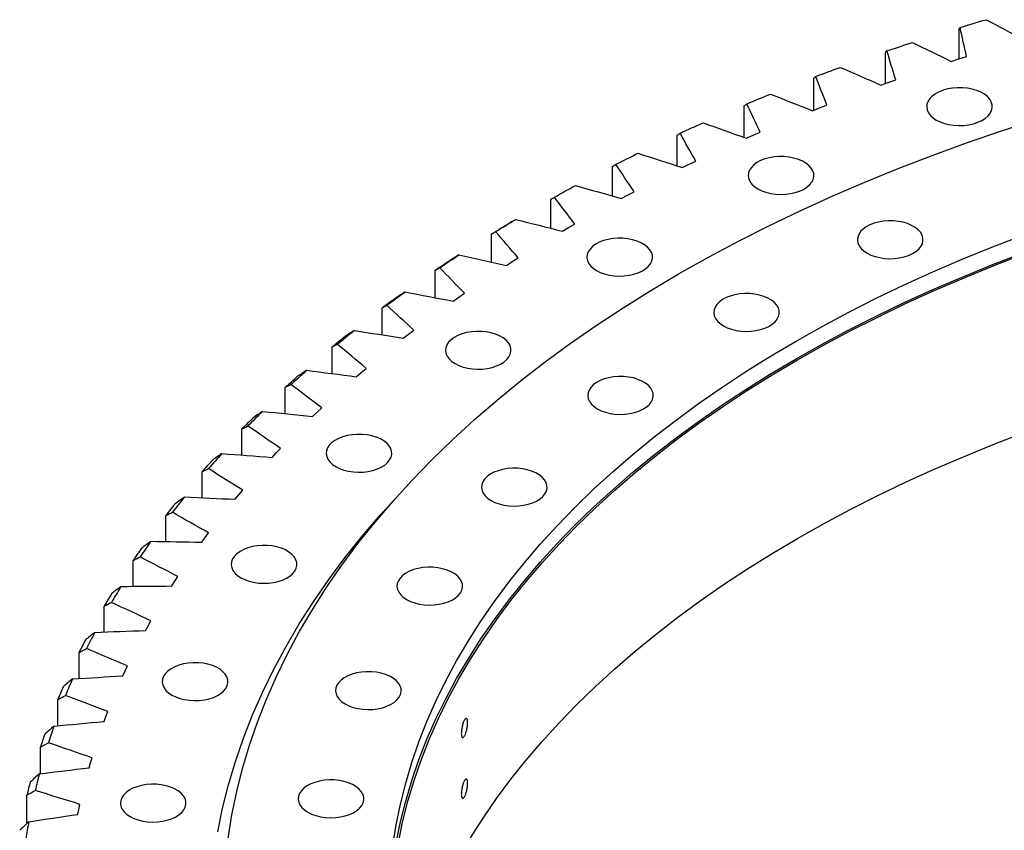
# Model space of a CAD drawing. Header units: millimetres. Extents: x 427 to 9394, y 22732 to 29464.
# Tile 11 of 16: x 5839 to 6289, y 26329 to 26700. Entities that reach past the tile are written whole.
import ezdxf

# ---------------------------------------------------------------- set-up
doc = ezdxf.new("R2010")
doc.units = ezdxf.units.MM
doc.header["$LTSCALE"] = 50

msp = doc.modelspace()

# ---------------------------------------------------------------- linework, layer by layer
at = {"color": 7, "linetype": 'Continuous', "lineweight": 25}
for p, q in [((6268.2, 26682.16), (6268.2, 26695.72)), ((6234.53, 26670.91), (6234.53, 26684.94)), ((6268.11, 26682.14), (6271.64, 26683.23)), ((6264.6, 26681.01), (6268.11, 26682.14)), ((6201.79, 26658.68), (6201.79, 26673.25)), ((6232.42, 26670.16), (6235.83, 26671.38)), ((6235.83, 26671.38), (6239.27, 26672.57)), ((6170.05, 26646.18), (6170.05, 26660.68)), ((6204.47, 26659.74), (6207.81, 26661.03)), ((6201.17, 26658.43), (6204.47, 26659.74)), ((6139.38, 26633.24), (6139.38, 26647.25)), ((6170.92, 26645.86), (6174.11, 26647.26)), ((6174.11, 26647.26), (6177.34, 26648.64)), ((6141.74, 26632.48), (6144.81, 26633.96)), ((6144.81, 26633.96), (6147.93, 26635.42)), ((6109.85, 26619.41), (6109.85, 26632.99)), ((6116.65, 26619.87), (6119.63, 26621.42)), ((6081.53, 26604.73), (6081.53, 26617.94)), ((6113.7, 26618.3), (6116.65, 26619.87)), ((6089.67, 26605.02), (6092.53, 26606.65)), ((6054.49, 26589.23), (6054.49, 26602.12)), ((6086.86, 26603.37), (6089.67, 26605.02)), ((6061.27, 26587.73), (6063.95, 26589.45)), ((6063.95, 26589.45), (6066.67, 26591.15)), ((6028.78, 26572.96), (6028.78, 26585.58)), ((6039.54, 26573.19), (6042.12, 26574.96)), ((6037.01, 26571.39), (6039.54, 26573.19)), ((6004.46, 26555.97), (6004.46, 26568.36)), ((6016.5, 26556.28), (6018.93, 26558.12)), ((6014.12, 26554.41), (6016.5, 26556.28)), ((5981.59, 26538.28), (5981.59, 26550.48)), ((5994.88, 26538.75), (5997.15, 26540.66)), ((5992.66, 26536.82), (5994.88, 26538.75)), ((5960.22, 26519.94), (5960.22, 26532)), ((5974.73, 26520.65), (5976.84, 26522.62)), ((5972.67, 26518.66), (5974.73, 26520.65)), ((5940.39, 26501), (5940.39, 26512.95)), ((5956.09, 26502.01), (5958.04, 26504.04)), ((5954.2, 26499.97), (5956.09, 26502.01)), ((5922.16, 26481.5), (5922.16, 26493.37)), ((5939.01, 26482.89), (5940.79, 26484.96)), ((5937.29, 26480.8), (5939.01, 26482.89)), ((5905.56, 26461.48), (5905.56, 26473.32)), ((5921.98, 26461.18), (5923.53, 26463.32)), ((5923.53, 26463.32), (5925.14, 26465.44)), ((5890.64, 26441), (5890.64, 26452.84)), ((5909.68, 26443.34), (5911.11, 26445.5)), ((5908.31, 26441.17), (5909.68, 26443.34)), ((5877.41, 26420.1), (5877.41, 26431.97)), ((5896.3, 26420.8), (5897.49, 26423.01)), ((5897.49, 26423.01), (5898.74, 26425.21)), ((5865.93, 26398.83), (5865.93, 26410.76)), ((5886.99, 26402.36), (5888.05, 26404.59)), ((5885.98, 26400.12), (5886.99, 26402.36)), ((5856.2, 26377.23), (5856.2, 26389.26)), ((5877.38, 26379.19), (5878.2, 26381.45)), ((5878.2, 26381.45), (5879.08, 26383.71)), ((5848.26, 26355.34), (5848.26, 26367.51)), ((5870.51, 26358.04), (5871.15, 26360.32)), ((5871.15, 26360.32), (5871.84, 26362.6)), ((5842.12, 26332.6), (5842.12, 26345.57)), ((5865.84, 26339.03), (5866.35, 26341.32)), ((5865.4, 26336.73), (5865.84, 26339.03))]:
    msp.add_line(p, q, dxfattribs=at)
at = {"color": 7, "linetype": 'Continuous', "lineweight": 25, "flags": 128}
for points in [[(6268.71, 26696.53), (6270.19, 26696.98), (6271.67, 26697.42), (6273.15, 26697.87), (6274.63, 26698.31), (6276.11, 26698.75), (6277.6, 26699.19), (6279.09, 26699.63), (6280.57, 26700.06)], [(6235.25, 26685.77), (6236.69, 26686.26), (6238.13, 26686.75), (6239.57, 26687.23), (6241.01, 26687.71), (6242.46, 26688.19), (6243.9, 26688.67), (6245.35, 26689.15), (6246.8, 26689.62)], [(6202.71, 26674.11), (6204.1, 26674.63), (6205.5, 26675.16), (6206.9, 26675.68), (6208.3, 26676.2), (6209.71, 26676.72), (6211.11, 26677.24), (6212.52, 26677.76), (6213.93, 26678.27)], [(6171.16, 26661.56), (6172.52, 26662.13), (6173.87, 26662.69), (6175.22, 26663.25), (6176.58, 26663.81), (6177.94, 26664.37), (6179.3, 26664.92), (6180.67, 26665.48), (6182.03, 26666.03)], [(6257.81, 26654.19), (6259.55, 26653.33), (6261.5, 26652.63), (6263.61, 26652.11), (6265.84, 26651.78), (6268.12, 26651.66), (6270.42, 26651.73), (6272.66, 26652.01), (6274.81, 26652.48), (6276.81, 26653.14), (6278.6, 26653.96), (6280.17, 26654.93), (6281.45, 26656.03), (6282.43, 26657.23), (6283.08, 26658.5), (6283.39, 26659.82), (6283.34, 26661.14), (6282.95, 26662.45), (6282.21, 26663.71), (6281.16, 26664.88), (6279.8, 26665.95), (6278.18, 26666.89), (6276.32, 26667.67), (6274.28, 26668.28), (6272.11, 26668.71), (6269.85, 26668.93), (6267.55, 26668.96), (6265.27, 26668.78), (6263.07, 26668.41), (6261, 26667.84), (6259.09, 26667.1), (6257.41, 26666.2), (6255.98, 26665.16), (6254.84, 26664.01), (6254.03, 26662.77), (6253.55, 26661.47), (6253.41, 26660.15), (6253.63, 26658.83), (6254.2, 26657.55), (6255.1, 26656.33), (6256.31, 26655.2), (6257.81, 26654.19)], [(5934.11, 26325.75), (5935.81, 26336.46), (5938, 26347.13), (5940.67, 26357.78), (5943.83, 26368.37), (5947.46, 26378.92), (5951.57, 26389.41), (5956.16, 26399.83), (5961.21, 26410.18), (5966.74, 26420.45), (5972.72, 26430.63), (5979.17, 26440.72), (5986.07, 26450.7), (5993.42, 26460.58), (6001.22, 26470.35), (6009.46, 26479.99), (6018.13, 26489.51), (6027.24, 26498.89), (6036.76, 26508.13), (6046.7, 26517.23), (6057.05, 26526.17), (6067.8, 26534.95), (6078.94, 26543.56), (6090.47, 26552.01), (6102.38, 26560.28), (6114.66, 26568.36), (6127.31, 26576.26), (6140.31, 26583.96), (6153.65, 26591.46), (6167.33, 26598.76), (6181.33, 26605.85), (6195.65, 26612.73), (6210.28, 26619.38), (6225.2, 26625.82), (6240.41, 26632.02), (6255.9, 26638), (6271.65, 26643.74), (6287.66, 26649.23), (6303.91, 26654.49)], [(6140.69, 26648.16), (6141.99, 26648.76), (6143.3, 26649.36), (6144.61, 26649.96), (6145.92, 26650.56), (6147.23, 26651.15), (6148.54, 26651.74), (6149.86, 26652.34), (6151.18, 26652.93)], [(6111.36, 26633.94), (6112.61, 26634.58), (6113.86, 26635.21), (6115.12, 26635.85), (6116.38, 26636.48), (6117.64, 26637.11), (6118.91, 26637.74), (6120.17, 26638.36), (6121.44, 26638.99)], [(6176.23, 26622.73), (6177.98, 26621.86), (6179.93, 26621.17), (6182.04, 26620.65), (6184.27, 26620.32), (6186.55, 26620.19), (6188.85, 26620.27), (6191.09, 26620.55), (6193.24, 26621.02), (6195.23, 26621.67), (6197.03, 26622.5), (6198.59, 26623.47), (6199.88, 26624.57), (6200.86, 26625.77), (6201.51, 26627.04), (6201.82, 26628.35), (6201.77, 26629.68), (6201.38, 26630.99), (6200.64, 26632.24), (6199.59, 26633.42), (6198.23, 26634.49), (6196.6, 26635.42), (6194.75, 26636.21), (6192.71, 26636.82), (6190.54, 26637.24), (6188.28, 26637.47), (6185.98, 26637.5), (6183.7, 26637.32), (6181.5, 26636.94), (6179.42, 26636.38), (6177.52, 26635.64), (6175.84, 26634.73), (6174.41, 26633.7), (6173.27, 26632.54), (6172.46, 26631.3), (6171.98, 26630.01), (6171.84, 26628.68), (6172.06, 26627.37), (6172.63, 26626.08), (6173.53, 26624.86), (6174.74, 26623.73), (6176.23, 26622.73)], [(6083.23, 26618.93), (6084.43, 26619.6), (6085.63, 26620.27), (6086.83, 26620.94), (6088.04, 26621.6), (6089.24, 26622.27), (6090.46, 26622.93), (6091.67, 26623.59), (6092.88, 26624.25)], [(6054.49, 26602.12), (6055.38, 26602.67), (6056.27, 26603.21), (6057.16, 26603.75), (6058.06, 26604.29), (6058.95, 26604.84), (6059.85, 26605.38), (6060.75, 26605.92), (6061.65, 26606.46)], [(6056.37, 26603.17), (6057.51, 26603.87), (6058.65, 26604.57), (6059.8, 26605.27), (6060.95, 26605.97), (6062.1, 26606.66), (6063.26, 26607.36), (6064.42, 26608.05), (6065.57, 26608.74)], [(6226.15, 26593.34), (6227.9, 26592.47), (6229.85, 26591.78), (6231.96, 26591.26), (6234.19, 26590.93), (6236.47, 26590.8), (6238.76, 26590.88), (6241.01, 26591.16), (6243.16, 26591.63), (6245.15, 26592.28), (6246.95, 26593.11), (6248.51, 26594.08), (6249.8, 26595.18), (6250.78, 26596.38), (6251.43, 26597.65), (6251.73, 26598.96), (6251.69, 26600.29), (6251.3, 26601.6), (6250.56, 26602.85), (6249.5, 26604.03), (6248.15, 26605.1), (6246.52, 26606.03), (6244.67, 26606.82), (6242.63, 26607.43), (6240.46, 26607.85), (6238.19, 26608.08), (6235.9, 26608.11), (6233.62, 26607.93), (6231.42, 26607.55), (6229.34, 26606.99), (6227.44, 26606.25), (6225.75, 26605.34), (6224.33, 26604.31), (6223.19, 26603.15), (6222.37, 26601.91), (6221.89, 26600.62), (6221.76, 26599.29), (6221.98, 26597.98), (6222.55, 26596.69), (6223.45, 26595.47), (6224.66, 26594.34), (6226.15, 26593.34)], [(6009.37, 26322.33), (6010.9, 26331.9), (6012.85, 26341.44), (6015.24, 26350.96), (6018.06, 26360.43), (6021.31, 26369.86), (6024.98, 26379.23), (6029.08, 26388.55), (6033.6, 26397.8), (6038.54, 26406.98), (6043.89, 26416.08), (6049.66, 26425.1), (6055.82, 26434.03), (6062.4, 26442.86), (6069.37, 26451.59), (6076.73, 26460.21), (6084.48, 26468.71), (6092.62, 26477.1), (6101.13, 26485.36), (6110.02, 26493.49), (6119.27, 26501.48), (6128.88, 26509.33), (6138.84, 26517.03), (6149.15, 26524.58), (6159.79, 26531.97), (6170.77, 26539.2), (6182.07, 26546.25), (6193.69, 26553.14), (6205.62, 26559.85), (6217.85, 26566.37), (6230.36, 26572.71), (6243.16, 26578.85), (6256.24, 26584.81), (6269.58, 26590.56), (6283.18, 26596.1), (6297.02, 26601.44)], [(6102.48, 26585.39), (6104.22, 26584.52), (6106.17, 26583.82), (6108.28, 26583.3), (6110.51, 26582.98), (6112.79, 26582.85), (6115.09, 26582.93), (6117.33, 26583.2), (6119.48, 26583.68), (6121.48, 26584.33), (6123.27, 26585.16), (6124.84, 26586.13), (6126.12, 26587.23), (6127.1, 26588.43), (6127.75, 26589.7), (6128.06, 26591.01), (6128.01, 26592.34), (6127.62, 26593.64), (6126.88, 26594.9), (6125.83, 26596.08), (6124.47, 26597.15), (6122.85, 26598.08), (6120.99, 26598.87), (6118.95, 26599.48), (6116.78, 26599.9), (6114.52, 26600.13), (6112.22, 26600.15), (6109.94, 26599.98), (6107.74, 26599.6), (6105.67, 26599.04), (6103.76, 26598.29), (6102.08, 26597.39), (6100.65, 26596.35), (6099.51, 26595.2), (6098.7, 26593.96), (6098.22, 26592.67), (6098.08, 26591.34), (6098.3, 26590.02), (6098.87, 26588.74), (6099.77, 26587.52), (6100.98, 26586.39), (6102.48, 26585.39)], [(6010.9, 26323.73), (6012.85, 26333.28), (6015.24, 26342.79), (6018.06, 26352.26), (6021.31, 26361.69), (6024.98, 26371.07), (6029.08, 26380.38), (6033.6, 26389.63), (6038.54, 26398.81), (6043.89, 26407.91), (6049.66, 26416.93), (6055.82, 26425.86), (6062.4, 26434.69), (6069.37, 26443.42), (6076.73, 26452.04), (6084.48, 26460.55), (6092.62, 26468.93), (6101.13, 26477.19), (6110.02, 26485.32), (6119.27, 26493.31), (6128.88, 26501.16), (6138.84, 26508.87), (6149.15, 26516.41), (6159.79, 26523.8), (6170.77, 26531.03), (6182.07, 26538.09), (6193.69, 26544.97), (6205.62, 26551.68), (6217.85, 26558.21), (6230.36, 26564.54), (6243.16, 26570.69), (6256.24, 26576.64), (6269.58, 26582.39), (6283.18, 26587.94), (6297.02, 26593.28)], [(6011.89, 26323.67), (6013.84, 26333.2), (6016.23, 26342.7), (6019.05, 26352.16), (6022.29, 26361.57), (6025.96, 26370.93), (6030.05, 26380.23), (6034.56, 26389.47), (6039.49, 26398.63), (6044.83, 26407.72), (6050.59, 26416.73), (6056.75, 26425.64), (6063.31, 26434.46), (6070.27, 26443.17), (6077.62, 26451.78), (6085.36, 26460.27), (6093.49, 26468.64), (6101.99, 26476.89), (6110.86, 26485.01), (6120.09, 26492.99), (6129.69, 26500.82), (6139.63, 26508.51), (6149.92, 26516.05), (6160.55, 26523.43), (6171.52, 26530.64), (6182.8, 26537.69), (6194.4, 26544.57), (6206.31, 26551.26), (6218.51, 26557.78), (6231.01, 26564.1), (6243.79, 26570.24), (6256.85, 26576.18), (6270.17, 26581.92), (6283.74, 26587.46), (6297.57, 26592.79)], [(6028.78, 26585.58), (6029.62, 26586.15), (6030.47, 26586.72), (6031.31, 26587.28), (6032.16, 26587.85), (6033.01, 26588.42), (6033.86, 26588.98), (6034.72, 26589.54), (6035.57, 26590.11)], [(6030.84, 26586.68), (6031.92, 26587.42), (6033.01, 26588.15), (6034.09, 26588.88), (6035.18, 26589.61), (6036.28, 26590.33), (6037.37, 26591.06), (6038.47, 26591.78), (6039.57, 26592.51)], [(6006.69, 26569.52), (6007.72, 26570.28), (6008.74, 26571.04), (6009.77, 26571.8), (6010.8, 26572.55), (6011.83, 26573.31), (6012.86, 26574.06), (6013.9, 26574.82), (6014.94, 26575.57)], [(6004.46, 26568.36), (6005.26, 26568.95), (6006.05, 26569.54), (6006.85, 26570.13), (6007.65, 26570.71), (6008.45, 26571.3), (6009.26, 26571.89), (6010.06, 26572.48), (6010.87, 26573.06)], [(6160.46, 26560.08), (6162.2, 26559.22), (6164.15, 26558.52), (6166.27, 26558), (6168.49, 26557.67), (6170.78, 26557.54), (6173.07, 26557.62), (6175.32, 26557.9), (6177.46, 26558.37), (6179.46, 26559.02), (6181.26, 26559.85), (6182.82, 26560.82), (6184.1, 26561.92), (6185.08, 26563.12), (6185.73, 26564.39), (6186.04, 26565.7), (6186, 26567.03), (6185.6, 26568.34), (6184.87, 26569.59), (6183.81, 26570.77), (6182.45, 26571.84), (6180.83, 26572.78), (6178.98, 26573.56), (6176.94, 26574.17), (6174.76, 26574.59), (6172.5, 26574.82), (6170.2, 26574.85), (6167.93, 26574.67), (6165.73, 26574.29), (6163.65, 26573.73), (6161.74, 26572.99), (6160.06, 26572.09), (6158.63, 26571.05), (6157.5, 26569.89), (6156.68, 26568.66), (6156.2, 26567.36), (6156.07, 26566.04), (6156.29, 26564.72), (6156.85, 26563.43), (6157.75, 26562.21), (6158.96, 26561.09), (6160.46, 26560.08)], [(5983.99, 26551.7), (5984.95, 26552.49), (5985.91, 26553.28), (5986.88, 26554.07), (5987.84, 26554.85), (5988.81, 26555.63), (5989.78, 26556.42), (5990.76, 26557.2), (5991.73, 26557.98)], [(6037.79, 26542.81), (6039.53, 26541.94), (6041.49, 26541.24), (6043.6, 26540.72), (6045.82, 26540.4), (6048.11, 26540.27), (6050.4, 26540.35), (6052.65, 26540.62), (6054.79, 26541.1), (6056.79, 26541.75), (6058.59, 26542.58), (6060.15, 26543.55), (6061.44, 26544.65), (6062.41, 26545.85), (6063.07, 26547.12), (6063.37, 26548.43), (6063.33, 26549.76), (6062.93, 26551.06), (6062.2, 26552.32), (6061.14, 26553.5), (6059.78, 26554.57), (6058.16, 26555.5), (6056.31, 26556.29), (6054.27, 26556.9), (6052.09, 26557.32), (6049.83, 26557.55), (6047.54, 26557.57), (6045.26, 26557.4), (6043.06, 26557.02), (6040.98, 26556.46), (6039.08, 26555.71), (6037.39, 26554.81), (6035.97, 26553.77), (6034.83, 26552.62), (6034.01, 26551.38), (6033.53, 26550.09), (6033.4, 26548.76), (6033.62, 26547.44), (6034.19, 26546.16), (6035.08, 26544.94), (6036.3, 26543.81), (6037.79, 26542.81)], [(5981.59, 26550.48), (5982.33, 26551.09), (5983.08, 26551.7), (5983.83, 26552.31), (5984.58, 26552.92), (5985.34, 26553.53), (5986.09, 26554.14), (5986.85, 26554.75), (5987.61, 26555.36)], [(5962.79, 26533.29), (5963.68, 26534.1), (5964.57, 26534.92), (5965.47, 26535.73), (5966.37, 26536.54), (5967.27, 26537.35), (5968.18, 26538.16), (5969.09, 26538.96), (5970, 26539.77)], [(5960.22, 26532), (5960.91, 26532.63), (5961.61, 26533.26), (5962.31, 26533.89), (5963.01, 26534.52), (5963.71, 26535.15), (5964.41, 26535.78), (5965.12, 26536.41), (5965.82, 26537.03)], [(6102.85, 26522.15), (6104.59, 26521.29), (6106.54, 26520.59), (6108.65, 26520.07), (6110.88, 26519.75), (6113.16, 26519.62), (6115.46, 26519.7), (6117.7, 26519.97), (6119.85, 26520.44), (6121.85, 26521.1), (6123.64, 26521.92), (6125.21, 26522.9), (6126.49, 26524), (6127.47, 26525.19), (6128.12, 26526.47), (6128.43, 26527.78), (6128.38, 26529.11), (6127.99, 26530.41), (6127.25, 26531.67), (6126.2, 26532.84), (6124.84, 26533.91), (6123.22, 26534.85), (6121.36, 26535.63), (6119.32, 26536.25), (6117.15, 26536.67), (6114.89, 26536.9), (6112.59, 26536.92), (6110.31, 26536.74), (6108.11, 26536.37), (6106.04, 26535.8), (6104.13, 26535.06), (6102.45, 26534.16), (6101.02, 26533.12), (6099.88, 26531.97), (6099.07, 26530.73), (6098.59, 26529.43), (6098.45, 26528.11), (6098.67, 26526.79), (6099.24, 26525.51), (6100.14, 26524.29), (6101.35, 26523.16), (6102.85, 26522.15)], [(5983.29, 26495.72), (5985.03, 26494.85), (5986.98, 26494.15), (5989.09, 26493.63), (5991.32, 26493.31), (5993.61, 26493.18), (5995.9, 26493.26), (5998.14, 26493.53), (6000.29, 26494.01), (6002.29, 26494.66), (6004.09, 26495.49), (6005.65, 26496.46), (6006.93, 26497.56), (6007.91, 26498.76), (6008.56, 26500.03), (6008.87, 26501.34), (6008.82, 26502.67), (6008.43, 26503.97), (6007.7, 26505.23), (6006.64, 26506.41), (6005.28, 26507.48), (6003.66, 26508.41), (6001.8, 26509.2), (5999.77, 26509.81), (5997.59, 26510.23), (5995.33, 26510.46), (5993.03, 26510.48), (5990.76, 26510.31), (5988.55, 26509.93), (5986.48, 26509.37), (5984.57, 26508.62), (5982.89, 26507.72), (5981.46, 26506.68), (5980.33, 26505.53), (5979.51, 26504.29), (5979.03, 26503), (5978.9, 26501.67), (5979.12, 26500.35), (5979.68, 26499.07), (5980.58, 26497.85), (5981.79, 26496.72), (5983.29, 26495.72)], [(6044.83, 26326.07), (6050.59, 26335.07), (6056.75, 26343.99), (6063.31, 26352.8), (6070.27, 26361.52), (6077.62, 26370.12), (6085.36, 26378.62), (6093.49, 26386.99), (6101.99, 26395.24), (6110.86, 26403.35), (6120.09, 26411.33), (6129.69, 26419.17), (6139.63, 26426.86), (6149.92, 26434.4), (6160.55, 26441.78), (6171.52, 26448.99), (6182.8, 26456.04), (6194.4, 26462.91), (6206.31, 26469.61), (6218.51, 26476.12), (6231.01, 26482.45), (6243.79, 26488.59), (6256.85, 26494.53), (6270.17, 26500.27), (6283.74, 26505.81), (6297.57, 26511.14)], [(6054.3, 26480.21), (6056.04, 26479.35), (6058, 26478.65), (6060.11, 26478.13), (6062.33, 26477.8), (6064.62, 26477.68), (6066.91, 26477.75), (6069.16, 26478.03), (6071.3, 26478.5), (6073.3, 26479.16), (6075.1, 26479.98), (6076.66, 26480.96), (6077.95, 26482.05), (6078.92, 26483.25), (6079.58, 26484.52), (6079.88, 26485.84), (6079.84, 26487.16), (6079.44, 26488.47), (6078.71, 26489.73), (6077.65, 26490.9), (6076.29, 26491.97), (6074.67, 26492.91), (6072.82, 26493.69), (6070.78, 26494.3), (6068.6, 26494.73), (6066.34, 26494.96), (6064.05, 26494.98), (6061.77, 26494.8), (6059.57, 26494.43), (6057.49, 26493.86), (6055.59, 26493.12), (6053.9, 26492.22), (6052.48, 26491.18), (6051.34, 26490.03), (6050.52, 26488.79), (6050.04, 26487.49), (6049.91, 26486.17), (6050.13, 26484.85), (6050.7, 26483.57), (6051.59, 26482.35), (6052.81, 26481.22), (6054.3, 26480.21)], [(5929.35, 26328.76), (5931.55, 26339.54), (5934.25, 26350.28), (5937.44, 26360.97), (5941.1, 26371.62), (5945.25, 26382.2), (5949.88, 26392.72), (5954.98, 26403.16), (5960.55, 26413.52), (5966.6, 26423.8), (5973.1, 26433.98), (5980.07, 26444.06), (5987.49, 26454.03), (5995.36, 26463.88), (6003.67, 26473.61), (6010.36, 26481.01)], [(5939.9, 26444.92), (5941.64, 26444.06), (5943.59, 26443.36), (5945.7, 26442.84), (5947.93, 26442.51), (5950.22, 26442.39), (5952.51, 26442.46), (5954.75, 26442.74), (5956.9, 26443.21), (5958.9, 26443.87), (5960.7, 26444.69), (5962.26, 26445.66), (5963.54, 26446.76), (5964.52, 26447.96), (5965.17, 26449.23), (5965.48, 26450.55), (5965.43, 26451.87), (5965.04, 26453.18), (5964.31, 26454.44), (5963.25, 26455.61), (5961.89, 26456.68), (5960.27, 26457.62), (5958.41, 26458.4), (5956.38, 26459.01), (5954.2, 26459.44), (5951.94, 26459.66), (5949.64, 26459.69), (5947.37, 26459.51), (5945.16, 26459.14), (5943.09, 26458.57), (5941.18, 26457.83), (5939.5, 26456.93), (5938.07, 26455.89), (5936.94, 26454.74), (5936.12, 26453.5), (5935.64, 26452.2), (5935.51, 26450.88), (5935.72, 26449.56), (5936.29, 26448.27), (5937.19, 26447.05), (5938.4, 26445.93), (5939.9, 26444.92)], [(6015.65, 26434.97), (6017.4, 26434.11), (6019.35, 26433.41), (6021.46, 26432.89), (6023.69, 26432.56), (6025.97, 26432.44), (6028.27, 26432.51), (6030.51, 26432.79), (6032.66, 26433.26), (6034.65, 26433.92), (6036.45, 26434.74), (6038.01, 26435.71), (6039.3, 26436.81), (6040.28, 26438.01), (6040.93, 26439.28), (6041.24, 26440.6), (6041.19, 26441.92), (6040.8, 26443.23), (6040.06, 26444.49), (6039.01, 26445.66), (6037.65, 26446.73), (6036.02, 26447.67), (6034.17, 26448.45), (6032.13, 26449.06), (6029.96, 26449.49), (6027.7, 26449.71), (6025.4, 26449.74), (6023.12, 26449.56), (6020.92, 26449.19), (6018.84, 26448.62), (6016.94, 26447.88), (6015.26, 26446.98), (6013.83, 26445.94), (6012.69, 26444.79), (6011.88, 26443.55), (6011.4, 26442.25), (6011.26, 26440.93), (6011.48, 26439.61), (6012.05, 26438.32), (6012.95, 26437.1), (6014.16, 26435.98), (6015.65, 26434.97)], [(5908.36, 26391.29), (5910.1, 26390.43), (5912.06, 26389.73), (5914.17, 26389.21), (5916.39, 26388.88), (5918.68, 26388.76), (5920.97, 26388.83), (5923.22, 26389.11), (5925.36, 26389.58), (5927.36, 26390.24), (5929.16, 26391.06), (5930.72, 26392.04), (5932.01, 26393.13), (5932.99, 26394.33), (5933.64, 26395.6), (5933.94, 26396.92), (5933.9, 26398.24), (5933.51, 26399.55), (5932.77, 26400.81), (5931.71, 26401.98), (5930.36, 26403.05), (5928.73, 26403.99), (5926.88, 26404.77), (5924.84, 26405.38), (5922.66, 26405.81), (5920.4, 26406.04), (5918.11, 26406.06), (5915.83, 26405.88), (5913.63, 26405.51), (5911.55, 26404.94), (5909.65, 26404.2), (5907.96, 26403.3), (5906.54, 26402.26), (5905.4, 26401.11), (5904.58, 26399.87), (5904.1, 26398.57), (5903.97, 26397.25), (5904.19, 26395.93), (5904.76, 26394.65), (5905.66, 26393.43), (5906.87, 26392.3), (5908.36, 26391.29)], [(5987.57, 26387.21), (5989.31, 26386.34), (5991.26, 26385.64), (5993.37, 26385.13), (5995.6, 26384.8), (5997.89, 26384.67), (6000.18, 26384.75), (6002.42, 26385.03), (6004.57, 26385.5), (6006.57, 26386.15), (6008.37, 26386.98), (6009.93, 26387.95), (6011.21, 26389.05), (6012.19, 26390.25), (6012.84, 26391.52), (6013.15, 26392.83), (6013.11, 26394.16), (6012.71, 26395.46), (6011.98, 26396.72), (6010.92, 26397.9), (6009.56, 26398.97), (6007.94, 26399.9), (6006.08, 26400.69), (6004.05, 26401.3), (6001.87, 26401.72), (5999.61, 26401.95), (5997.31, 26401.97), (5995.04, 26401.8), (5992.83, 26401.42), (5990.76, 26400.86), (5988.85, 26400.11), (5987.17, 26399.21), (5985.74, 26398.17), (5984.61, 26397.02), (5983.79, 26395.78), (5983.31, 26394.49), (5983.18, 26393.16), (5983.4, 26391.84), (5983.96, 26390.56), (5984.86, 26389.34), (5986.07, 26388.21), (5987.57, 26387.21)], [(5889.22, 26335.75), (5890.97, 26334.88), (5892.92, 26334.18), (5895.03, 26333.67), (5897.26, 26333.34), (5899.54, 26333.21), (5901.83, 26333.29), (5904.08, 26333.57), (5906.23, 26334.04), (5908.22, 26334.69), (5910.02, 26335.52), (5911.58, 26336.49), (5912.87, 26337.59), (5913.85, 26338.79), (5914.5, 26340.06), (5914.8, 26341.37), (5914.76, 26342.7), (5914.37, 26344), (5913.63, 26345.26), (5912.57, 26346.44), (5911.22, 26347.51), (5909.59, 26348.44), (5907.74, 26349.23), (5905.7, 26349.84), (5903.53, 26350.26), (5901.26, 26350.49), (5898.97, 26350.51), (5896.69, 26350.34), (5894.49, 26349.96), (5892.41, 26349.4), (5890.51, 26348.65), (5888.82, 26347.75), (5887.4, 26346.71), (5886.26, 26345.56), (5885.44, 26344.32), (5884.96, 26343.03), (5884.83, 26341.7), (5885.05, 26340.38), (5885.62, 26339.1), (5886.52, 26337.88), (5887.73, 26336.75), (5889.22, 26335.75)], [(5970.52, 26337.73), (5972.26, 26336.87), (5974.22, 26336.17), (5976.33, 26335.65), (5978.55, 26335.33), (5980.84, 26335.2), (5983.13, 26335.27), (5985.38, 26335.55), (5987.52, 26336.02), (5989.52, 26336.68), (5991.32, 26337.5), (5992.88, 26338.48), (5994.17, 26339.57), (5995.14, 26340.77), (5995.8, 26342.04), (5996.1, 26343.36), (5996.06, 26344.68), (5995.66, 26345.99), (5994.93, 26347.25), (5993.87, 26348.42), (5992.51, 26349.49), (5990.89, 26350.43), (5989.04, 26351.21), (5987, 26351.82), (5984.82, 26352.25), (5982.56, 26352.48), (5980.27, 26352.5), (5977.99, 26352.32), (5975.79, 26351.95), (5973.71, 26351.38), (5971.81, 26350.64), (5970.12, 26349.74), (5968.7, 26348.7), (5967.56, 26347.55), (5966.74, 26346.31), (5966.26, 26345.01), (5966.13, 26343.69), (5966.35, 26342.37), (5966.92, 26341.09), (5967.81, 26339.87), (5969.03, 26338.74), (5970.52, 26337.73)]]:
    msp.add_lwpolyline(points, dxfattribs=at)
at = {"color": 7, "linetype": 'Continuous', "lineweight": 25}
for centre, radius, start, end in [((6294.89, 26169.18), 492.81, 134.4485, 135.5453), ((6293.16, 26165.33), 495.26, 134.5726, 135.4212), ((6264.75, 26192.22), 456.14, 137.786, 138.6824), ((6266.62, 26195.93), 453.88, 137.6548, 138.8135), ((6239.55, 26218.73), 418.49, 141.0414, 142.2645), ((6237.54, 26215.13), 420.57, 141.1798, 142.1261), ((6211.94, 26234.14), 388.68, 144.7606, 145.758), ((6214.08, 26237.64), 386.75, 144.6147, 145.9039), ((6190.59, 26252.84), 358.77, 148.3782, 149.7336), ((6188.33, 26249.41), 360.55, 148.5316, 149.5802), ((6169.43, 26264.57), 334.58, 152.3307, 153.7507), ((6167.07, 26261.2), 336.24, 152.4914, 153.59), ((6148.49, 26269.85), 315.73, 156.6333, 157.7789), ((6150.94, 26273.18), 314.18, 156.4657, 157.9465), ((6135.4, 26279.06), 297.56, 160.7701, 162.3055), ((6132.87, 26275.76), 299.03, 160.9439, 162.1317), ((6123.05, 26282.68), 284.68, 165.2239, 166.8052), ((6120.46, 26279.4), 286.1, 165.4029, 166.6262), ((6114.09, 26284.56), 275.52, 169.7997, 171.4159)]:
    msp.add_arc(centre, radius, start, end, dxfattribs=at)
for points in [[(6268.2, 26695.72), (6268.37, 26695.99), (6268.54, 26696.26), (6268.71, 26696.53)], [(6271.64, 26683.23), (6270.64, 26687.66), (6269.66, 26692.1), (6268.71, 26696.53)], [(6280.57, 26700.06), (6286.29, 26697.04), (6291.97, 26694.01), (6297.64, 26690.97)], [(6246.8, 26689.62), (6252.76, 26686.77), (6258.69, 26683.9), (6264.6, 26681.01)], [(6234.53, 26684.94), (6234.77, 26685.22), (6235.01, 26685.5), (6235.25, 26685.77)], [(6239.27, 26672.57), (6237.9, 26676.97), (6236.56, 26681.37), (6235.25, 26685.77)], [(6201.79, 26673.25), (6202.09, 26673.54), (6202.4, 26673.82), (6202.71, 26674.11)], [(6207.81, 26661.03), (6206.08, 26665.38), (6204.38, 26669.74), (6202.71, 26674.11)], [(6213.93, 26678.27), (6220.11, 26675.58), (6226.28, 26672.88), (6232.42, 26670.16)], [(6182.03, 26666.03), (6188.43, 26663.51), (6194.81, 26660.98), (6201.17, 26658.43)], [(6170.05, 26660.68), (6170.42, 26660.97), (6170.79, 26661.27), (6171.16, 26661.56)], [(6177.34, 26648.64), (6175.25, 26652.94), (6173.19, 26657.25), (6171.16, 26661.56)], [(6151.18, 26652.93), (6157.78, 26650.59), (6164.36, 26648.23), (6170.92, 26645.86)], [(6139.38, 26647.25), (6139.81, 26647.55), (6140.25, 26647.86), (6140.69, 26648.16)], [(6147.93, 26635.42), (6145.48, 26639.66), (6143.07, 26643.91), (6140.69, 26648.16)], [(6121.44, 26638.99), (6128.22, 26636.83), (6134.99, 26634.66), (6141.74, 26632.48)], [(6109.85, 26632.99), (6110.35, 26633.31), (6110.85, 26633.63), (6111.36, 26633.94)], [(6119.63, 26621.42), (6116.85, 26625.59), (6114.09, 26629.76), (6111.36, 26633.94)], [(6092.88, 26624.25), (6099.84, 26622.28), (6106.77, 26620.3), (6113.7, 26618.3)], [(6081.53, 26617.94), (6082.1, 26618.27), (6082.66, 26618.6), (6083.23, 26618.93)], [(6092.53, 26606.65), (6089.4, 26610.74), (6086.3, 26614.83), (6083.23, 26618.93)], [(6065.57, 26608.74), (6064.27, 26607.98), (6062.96, 26607.22), (6061.65, 26606.46)], [(6065.57, 26608.74), (6072.68, 26606.97), (6079.78, 26605.18), (6086.86, 26603.37)], [(6054.49, 26602.12), (6055.11, 26602.47), (6055.74, 26602.82), (6056.37, 26603.17)], [(6066.67, 26591.15), (6063.21, 26595.15), (6059.77, 26599.16), (6056.37, 26603.17)], [(6039.57, 26592.51), (6038.24, 26591.71), (6036.91, 26590.91), (6035.57, 26590.11)], [(6039.57, 26592.51), (6046.82, 26590.93), (6054.05, 26589.34), (6061.27, 26587.73)], [(6028.78, 26585.58), (6029.46, 26585.95), (6030.15, 26586.32), (6030.84, 26586.68)], [(6042.12, 26574.96), (6038.33, 26578.86), (6034.57, 26582.77), (6030.84, 26586.68)], [(6014.94, 26575.57), (6013.59, 26574.74), (6012.23, 26573.9), (6010.87, 26573.06)], [(6014.94, 26575.57), (6022.31, 26574.2), (6029.67, 26572.8), (6037.01, 26571.39)], [(6004.46, 26568.36), (6005.2, 26568.74), (6005.95, 26569.13), (6006.69, 26569.52)], [(6018.93, 26558.12), (6014.82, 26561.91), (6010.75, 26565.71), (6006.69, 26569.52)], [(5991.73, 26557.98), (5990.36, 26557.11), (5988.98, 26556.23), (5987.61, 26555.36)], [(5991.73, 26557.98), (5999.21, 26556.81), (6006.67, 26555.62), (6014.12, 26554.41)], [(5981.59, 26550.48), (5982.39, 26550.89), (5983.19, 26551.3), (5983.99, 26551.7)], [(5997.15, 26540.66), (5992.74, 26544.33), (5988.35, 26548.01), (5983.99, 26551.7)], [(5970, 26539.77), (5968.61, 26538.86), (5967.22, 26537.95), (5965.82, 26537.03)], [(5970, 26539.77), (5977.56, 26538.81), (5985.11, 26537.82), (5992.66, 26536.82)], [(5960.22, 26532), (5961.07, 26532.43), (5961.93, 26532.86), (5962.79, 26533.29)], [(5976.84, 26522.62), (5972.13, 26526.16), (5967.45, 26529.72), (5962.79, 26533.29)], [(5949.79, 26520.98), (5948.39, 26520.03), (5946.98, 26519.08), (5945.58, 26518.13)], [(5949.79, 26520.98), (5957.42, 26520.23), (5965.05, 26519.45), (5972.67, 26518.66)], [(5940.39, 26512.95), (5941.3, 26513.4), (5942.21, 26513.86), (5943.12, 26514.31)], [(5958.04, 26504.04), (5953.05, 26507.45), (5948.07, 26510.88), (5943.12, 26514.31)], [(5931.16, 26501.66), (5929.74, 26500.68), (5928.33, 26499.69), (5926.91, 26498.7)], [(5931.16, 26501.66), (5938.84, 26501.12), (5946.52, 26500.56), (5954.2, 26499.97)], [(5922.16, 26493.37), (5923.12, 26493.86), (5924.08, 26494.34), (5925.05, 26494.82)], [(5940.79, 26484.96), (5935.52, 26488.24), (5930.27, 26491.52), (5925.05, 26494.82)], [(5914.14, 26481.85), (5912.72, 26480.83), (5911.29, 26479.8), (5909.87, 26478.77)], [(5914.14, 26481.85), (5921.86, 26481.52), (5929.57, 26481.17), (5937.29, 26480.8)], [(5905.56, 26473.32), (5906.57, 26473.83), (5907.58, 26474.34), (5908.59, 26474.85)], [(5925.14, 26465.44), (5919.6, 26468.56), (5914.09, 26471.7), (5908.59, 26474.85)], [(5898.77, 26461.6), (5897.34, 26460.53), (5895.92, 26459.47), (5894.49, 26458.4)], [(5898.77, 26461.6), (5906.51, 26461.48), (5914.24, 26461.34), (5921.98, 26461.18)], [(5890.64, 26452.84), (5891.69, 26453.38), (5892.75, 26453.91), (5893.81, 26454.45)], [(5911.11, 26445.5), (5905.32, 26448.47), (5899.55, 26451.45), (5893.81, 26454.45)], [(5885.08, 26440.95), (5883.66, 26439.84), (5882.23, 26438.73), (5880.81, 26437.63)], [(5885.08, 26440.95), (5892.82, 26441.04), (5900.56, 26441.11), (5908.31, 26441.17)], [(5877.41, 26431.97), (5878.52, 26432.53), (5879.62, 26433.1), (5880.72, 26433.67)], [(5898.74, 26425.21), (5892.71, 26428.01), (5886.71, 26430.83), (5880.72, 26433.67)], [(5873.12, 26419.94), (5871.7, 26418.8), (5870.27, 26417.65), (5868.85, 26416.5)], [(5873.12, 26419.94), (5880.84, 26420.24), (5888.57, 26420.53), (5896.3, 26420.8)], [(5865.93, 26410.76), (5867.07, 26411.35), (5868.22, 26411.95), (5869.36, 26412.55)], [(5888.05, 26404.59), (5881.8, 26407.23), (5875.57, 26409.88), (5869.36, 26412.55)], [(5862.9, 26398.63), (5870.59, 26399.14), (5878.28, 26399.64), (5885.98, 26400.12)], [(5862.9, 26398.63), (5861.48, 26397.45), (5860.07, 26396.26), (5858.65, 26395.08)], [(5856.2, 26389.26), (5857.39, 26389.88), (5858.57, 26390.51), (5859.75, 26391.14)], [(5879.08, 26383.71), (5872.62, 26386.17), (5866.18, 26388.65), (5859.75, 26391.14)], [(5854.45, 26377.06), (5853.04, 26375.84), (5851.63, 26374.62), (5850.23, 26373.39)], [(5854.45, 26377.06), (5862.08, 26377.79), (5869.73, 26378.5), (5877.38, 26379.19)], [(5848.26, 26367.51), (5849.48, 26368.17), (5850.7, 26368.84), (5851.92, 26369.5)], [(5871.84, 26362.6), (5865.18, 26364.89), (5858.54, 26367.18), (5851.92, 26369.5)], [(5847.78, 26355.29), (5846.39, 26354.02), (5844.99, 26352.76), (5843.6, 26351.5)], [(5847.78, 26355.29), (5855.35, 26356.22), (5862.93, 26357.14), (5870.51, 26358.04)], [(5842.12, 26345.57), (5843.38, 26346.27), (5844.63, 26346.96), (5845.88, 26347.66)], [(5866.35, 26341.32), (5859.51, 26343.42), (5852.69, 26345.53), (5845.88, 26347.66)], [(5842.92, 26333.35), (5850.4, 26334.49), (5857.9, 26335.62), (5865.4, 26336.73)], [(5842.92, 26333.35), (5841.54, 26332.05), (5840.16, 26330.75), (5838.78, 26329.45)]]:
    msp.add_open_spline(points, degree=3, dxfattribs=at)
for points in [[(6043.57, 26378.7), (6043.57, 26378.46), (6043.56, 26378.2), (6043.53, 26377.67), (6043.5, 26377.39), (6043.42, 26376.82), (6043.38, 26376.54), (6043.27, 26375.96), (6043.21, 26375.66), (6043.07, 26375.1), (6043, 26374.82), (6042.84, 26374.29), (6042.76, 26374.03), (6042.58, 26373.55), (6042.49, 26373.32), (6042.3, 26372.91), (6042.21, 26372.73), (6042.02, 26372.41), (6041.92, 26372.27), (6041.74, 26372.05), (6041.65, 26371.96), (6041.47, 26371.85), (6041.39, 26371.82), (6041.24, 26371.82), (6041.16, 26371.85), (6041.03, 26371.96), (6040.97, 26372.04), (6040.87, 26372.26), (6040.82, 26372.4), (6040.75, 26372.72), (6040.73, 26372.9), (6040.69, 26373.31), (6040.68, 26373.54), (6040.68, 26374.02), (6040.69, 26374.27), (6040.73, 26374.81), (6040.75, 26375.09), (6040.82, 26375.65), (6040.87, 26375.94), (6040.97, 26376.53), (6041.03, 26376.81), (6041.16, 26377.38), (6041.23, 26377.66), (6041.39, 26378.2), (6041.47, 26378.45), (6041.65, 26378.93), (6041.74, 26379.16), (6041.92, 26379.57), (6042.01, 26379.75), (6042.21, 26380.08), (6042.3, 26380.21), (6042.49, 26380.44), (6042.58, 26380.52), (6042.75, 26380.63), (6042.84, 26380.66), (6043, 26380.66), (6043.07, 26380.64), (6043.21, 26380.52), (6043.27, 26380.44), (6043.38, 26380.22), (6043.42, 26380.08), (6043.5, 26379.76), (6043.53, 26379.58), (6043.56, 26379.17), (6043.57, 26378.94), (6043.57, 26378.7)], [(6043.57, 26350.94), (6043.57, 26350.69), (6043.56, 26350.44), (6043.53, 26349.91), (6043.5, 26349.63), (6043.42, 26349.06), (6043.38, 26348.77), (6043.27, 26348.2), (6043.21, 26347.9), (6043.07, 26347.34), (6043, 26347.06), (6042.84, 26346.52), (6042.76, 26346.27), (6042.58, 26345.79), (6042.49, 26345.56), (6042.3, 26345.15), (6042.21, 26344.97), (6042.02, 26344.65), (6041.92, 26344.51), (6041.74, 26344.29), (6041.65, 26344.2), (6041.47, 26344.09), (6041.39, 26344.06), (6041.24, 26344.06), (6041.16, 26344.08), (6041.03, 26344.2), (6040.97, 26344.28), (6040.87, 26344.5), (6040.82, 26344.64), (6040.75, 26344.96), (6040.73, 26345.14), (6040.69, 26345.55), (6040.68, 26345.78), (6040.68, 26346.26), (6040.69, 26346.51), (6040.73, 26347.05), (6040.75, 26347.33), (6040.82, 26347.89), (6040.87, 26348.18), (6040.97, 26348.76), (6041.03, 26349.05), (6041.16, 26349.62), (6041.23, 26349.9), (6041.39, 26350.43), (6041.47, 26350.69), (6041.65, 26351.17), (6041.74, 26351.4), (6041.92, 26351.81), (6042.01, 26351.99), (6042.21, 26352.31), (6042.3, 26352.45), (6042.49, 26352.67), (6042.58, 26352.76), (6042.75, 26352.87), (6042.84, 26352.9), (6043, 26352.9), (6043.07, 26352.87), (6043.21, 26352.76), (6043.27, 26352.68), (6043.38, 26352.46), (6043.42, 26352.32), (6043.5, 26352), (6043.53, 26351.82), (6043.56, 26351.4), (6043.57, 26351.18), (6043.57, 26350.94)]]:
    msp.add_open_spline(points, degree=3, knots=[0, 0, 0, 0, 0.03125, 0.03125, 0.0625, 0.0625, 0.09375, 0.09375, 0.125, 0.125, 0.15625, 0.15625, 0.1875, 0.1875, 0.21875, 0.21875, 0.25, 0.25, 0.28125, 0.28125, 0.3125, 0.3125, 0.34375, 0.34375, 0.375, 0.375, 0.40625, 0.40625, 0.4375, 0.4375, 0.46875, 0.46875, 0.5, 0.5, 0.53125, 0.53125, 0.5625, 0.5625, 0.59375, 0.59375, 0.625, 0.625, 0.65625, 0.65625, 0.6875, 0.6875, 0.71875, 0.71875, 0.75, 0.75, 0.78125, 0.78125, 0.8125, 0.8125, 0.84375, 0.84375, 0.875, 0.875, 0.90625, 0.90625, 0.9375, 0.9375, 0.96875, 0.96875, 1, 1, 1, 1], dxfattribs=at)

doc.saveas('drawing.dxf')
